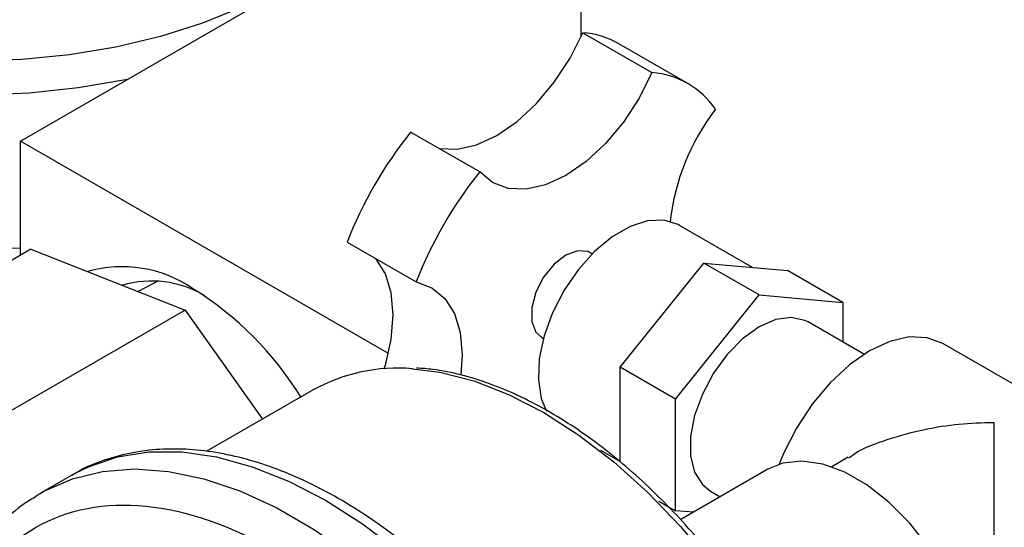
# Model space of a CAD drawing. Header units: inches. Extents: x 4 to 194, y 4 to 148.
# Tile 76 of 88: x 164.3 to 166.82, y 119.86 to 121.16. Entities that reach past the tile are written whole.
import ezdxf

# ---------------------------------------------------------------- set-up
doc = ezdxf.new("R2010")
doc.units = ezdxf.units.IN
doc.header["$LTSCALE"] = 18
doc.header["$MEASUREMENT"] = 0
doc.layers.add('TEXT', color=140, linetype='Continuous', lineweight=25)

msp = doc.modelspace()

# ---------------------------------------------------------------- linework, layer by layer
for p, q in [((165.7344, 124.4483), (165.7344, 121.1172)), ((164.2991, 120.8503), (165.7344, 121.6789)), ((165.7393, 121.1281), (165.9161, 121.0261)), ((166.0081, 120.9978), (165.8313, 121.0998)), ((165.4751, 120.7715), (165.2983, 120.8736)), ((164.2991, 120.5578), (164.2991, 120.8503)), ((165.2414, 120.3063), (164.2991, 120.8503)), ((166.1734, 120.5271), (165.987, 120.6347)), ((164.3261, 120.5734), (163.5306, 120.1142)), ((164.2991, 120.5763), (164.2747, 120.5753)), ((164.3261, 120.5734), (164.7213, 120.4179)), ((165.1358, 120.592), (165.3126, 120.49)), ((165.7631, 120.5618), (165.7581, 120.5647)), ((165.8348, 120.2716), (166.0492, 120.5382)), ((166.1906, 120.4565), (166.0492, 120.5382)), ((166.0492, 120.5382), (166.2635, 120.519)), ((166.4049, 120.4374), (166.2635, 120.519)), ((164.6509, 120.4915), (164.6008, 120.4653)), ((165.9762, 120.1899), (166.1906, 120.4565)), ((166.1906, 120.4565), (166.4049, 120.4374)), ((164.7213, 120.4179), (163.9258, 119.9587)), ((164.7213, 120.4179), (164.9188, 120.1384)), ((166.4049, 120.4374), (166.4049, 120.3357)), ((166.4586, 120.3047), (166.3156, 120.3873)), ((165.6331, 120.3482), (165.6382, 120.3453)), ((167.2973, 119.9649), (166.6609, 120.3322)), ((165.9762, 120.1899), (165.8348, 120.2716)), ((165.8348, 120.0286), (165.8348, 120.2716)), ((165.0491, 120.2136), (164.7751, 120.0555)), ((165.9762, 119.9041), (165.9762, 120.1899)), ((165.7846, 120.0587), (165.8348, 120.0297)), ((166.4187, 120.0412), (166.3763, 120.0167)), ((164.4305, 119.9951), (164.3527, 119.9502)), ((164.4305, 119.9951), (164.4378, 119.9992)), ((166.2131, 120.0103), (165.9896, 119.8812)), ((164.3398, 119.9424), (164.3527, 119.9502)), ((166.0656, 119.9542), (166.0908, 119.9397)), ((165.934, 119.9285), (165.9762, 119.9041)), ((166.0221, 119.9), (165.9762, 119.9041)), ((165.9836, 119.8778), (165.9834, 119.8779))]:
    msp.add_line(p, q)
at = {"flags": 128}
for points in [[(163.3027, 121.204), (163.3898, 121.1509), (163.4865, 121.1036), (163.5916, 121.0628), (163.7039, 121.0289), (163.8219, 121.0023), (163.9443, 120.9833), (164.0695, 120.9723), (164.1961, 120.9693), (164.3225, 120.9743), (164.4472, 120.9874), (164.5686, 121.0082), (164.575, 121.0095)], [(164.8661, 121.1938), (164.7655, 121.1526), (164.6575, 121.1181), (164.5436, 121.0909), (164.425, 121.0712), (164.3034, 121.0592), (164.1803, 121.0552), (164.0571, 121.0592), (163.9355, 121.0712), (163.817, 121.0909), (163.703, 121.1181), (163.595, 121.1526), (163.4944, 121.1938)], [(165.3715, 120.8313), (165.4174, 120.8295), (165.4671, 120.8408), (165.5188, 120.8647), (165.5706, 120.9005), (165.6203, 120.9466), (165.6661, 121.0014), (165.7063, 121.0627), (165.7393, 121.1281)], [(165.9161, 121.0261), (165.8831, 120.9606), (165.8429, 120.8993), (165.7971, 120.8446), (165.7473, 120.7984), (165.6956, 120.7627), (165.6439, 120.7387), (165.5941, 120.7274), (165.5483, 120.7293), (165.5081, 120.7441), (165.4751, 120.7715)], [(165.987, 120.6347), (165.9829, 120.6369), (165.9464, 120.6479), (165.9048, 120.6461), (165.86, 120.6316), (165.8141, 120.6051), (165.7693, 120.5679), (165.7277, 120.5216), (165.6911, 120.4685), (165.6614, 120.411), (165.64, 120.3518), (165.6277, 120.2936), (165.6252, 120.2393), (165.6326, 120.1913), (165.6457, 120.1587)], [(165.7581, 120.5647), (165.7524, 120.5675), (165.7258, 120.5699), (165.6956, 120.5586), (165.6654, 120.535), (165.6388, 120.5019), (165.6191, 120.4633), (165.6086, 120.424), (165.6086, 120.3885), (165.6191, 120.3613), (165.6331, 120.3482)], [(165.2307, 120.2677), (165.2335, 120.2766), (165.2486, 120.3428), (165.2537, 120.4055), (165.2486, 120.4623), (165.2335, 120.511), (165.209, 120.5498), (165.209, 120.5498)], [(165.3126, 120.49), (165.3528, 120.4751), (165.3857, 120.4477), (165.4103, 120.4089), (165.4253, 120.3602), (165.4304, 120.3034), (165.427, 120.2519)], [(166.3156, 120.3873), (166.3078, 120.3912), (166.2727, 120.3989), (166.2329, 120.3934), (166.1906, 120.3749), (166.1483, 120.3445), (166.1084, 120.3041), (166.0734, 120.2559), (166.0451, 120.2027), (166.0253, 120.1477), (166.0151, 120.094), (166.0151, 120.0448), (166.0253, 120.0029), (166.0451, 119.9708), (166.0656, 119.9542)], [(166.6609, 120.3322), (166.6207, 120.3471), (166.5749, 120.3489), (166.5252, 120.3376), (166.4734, 120.3137), (166.4217, 120.2779), (166.3719, 120.2318), (166.3261, 120.177), (166.2859, 120.1157), (166.2529, 120.0503), (166.2419, 120.0231)], [(165.3026, 120.2676), (165.3726, 120.2586), (165.4597, 120.2362), (165.5488, 120.2016), (165.639, 120.1552), (165.7292, 120.0975), (165.8184, 120.0291), (165.9055, 119.951), (165.9894, 119.8639), (166.0692, 119.7689), (166.144, 119.6672), (166.2128, 119.5599), (166.275, 119.4483), (166.3296, 119.3337), (166.3762, 119.2174), (166.4142, 119.1008), (166.443, 118.9853), (166.4624, 118.8722), (166.4722, 118.7629), (166.4722, 118.6585), (166.4624, 118.5605), (166.443, 118.4698), (166.4142, 118.3876), (166.404, 118.3654)], [(164.4378, 119.9992), (164.4736, 120.0168), (164.5478, 120.0418), (164.6277, 120.0544), (164.7123, 120.0544), (164.8009, 120.0418), (164.8924, 120.0168), (164.9859, 119.9796), (165.0804, 119.9307)], [(166.663, 119.2308), (166.6868, 119.2478), (166.7183, 119.2847), (166.7407, 119.3323), (166.7534, 119.3892), (166.7559, 119.4535), (166.7483, 119.5232), (166.7307, 119.5961), (166.7036, 119.6697), (166.6681, 119.7417), (166.6251, 119.8098), (166.5761, 119.8719), (166.5227, 119.9259), (166.4666, 119.97), (166.4095, 120.003), (166.3534, 120.0236), (166.3, 120.0313), (166.251, 120.0258), (166.2131, 120.0103)], [(164.3527, 119.9502), (164.3611, 119.9549), (164.4322, 119.986), (164.5093, 120.0048), (164.5917, 120.0111), (164.6784, 120.0048), (164.7685, 119.9859), (164.8612, 119.9548), (164.9553, 119.9117), (165.05, 119.8571), (165.1441, 119.7915), (165.2367, 119.7157), (165.3269, 119.6304), (165.4136, 119.5365), (165.496, 119.4352), (165.5731, 119.3273), (165.6442, 119.2141), (165.7085, 119.0968), (165.7653, 118.9766), (165.814, 118.8548), (165.8542, 118.7326), (165.8852, 118.6115), (165.907, 118.4925)], [(165.0804, 119.9307), (165.1749, 119.8705), (165.2685, 119.7997), (165.36, 119.719), (165.4485, 119.6294), (165.5332, 119.5316), (165.613, 119.4269), (165.6873, 119.3162), (165.755, 119.2008), (165.8157, 119.0819), (165.8685, 118.9607), (165.913, 118.8386), (165.9486, 118.7167), (165.9751, 118.5965), (165.9921, 118.4792), (165.9994, 118.366), (165.9969, 118.2582), (165.9848, 118.1568), (165.963, 118.063), (165.9319, 117.9777), (165.8918, 117.9019), (165.8431, 117.8363), (165.7863, 117.7817), (165.7432, 117.751)]]:
    msp.add_lwpolyline(points, dxfattribs=at)
for centre, radius, start, end in [((165.7219, 120.9077), 0.2211, 60.3353, 85.475), ((165.8997, 120.8101), 0.2166, 34.3201, 85.6692), ((166.5456, 120.5763), 0.5871, 142.6815, 173.2937), ((166.1312, 120.205), 1.068, 141.2463, 158.7537), ((166.308, 120.103), 1.068, 141.2463, 158.7537), ((164.5593, 120.2069), 0.3219, 55.635, 105.9441), ((164.6354, 120.2298), 0.2624, 59.0182, 106.6151), ((164.2893, 119.7467), 0.855, 31.5229, 58.1063), ((165.2648, 119.823), 0.4462, 85.1373, 118.9102)]:
    msp.add_arc(centre, radius, start, end)
for points, knots in [([(166.2401, 119.5386), (166.2186, 119.5744), (166.1886, 119.6244), (166.1403, 119.6951), (166.0977, 119.7534), (166.0445, 119.8198), (165.9867, 119.8856), (165.9241, 119.9499), (165.858, 120.0108), (165.7891, 120.0672), (165.7181, 120.1181), (165.6458, 120.1626), (165.5727, 120.2003), (165.4995, 120.2306), (165.4268, 120.2528), (165.3645, 120.2661), (165.3274, 120.2683), (165.3136, 120.2691)], [0, 0, 0, 0, 0.088889, 0.1246, 0.18374, 0.244803, 0.30996, 0.377559, 0.446938, 0.517584, 0.589148, 0.661399, 0.734195, 0.807471, 0.881218, 0.955511, 1, 1, 1, 1]), ([(166.4201, 120.0392), (166.4252, 120.043), (166.454, 120.0647), (166.5219, 120.0881), (166.6386, 120.1215), (166.732, 120.1299), (166.7914, 120.13), (166.7916, 120.13)], [0, 0, 0, 0, 0.052874, 0.297204, 0.548422, 0.99805, 1, 1, 1, 1]), ([(166.7916, 120.13), (166.7916, 120.1298), (166.7916, 120.1065), (166.7915, 120.0539), (166.7914, 119.97), (166.7914, 119.8857), (166.7913, 119.7939), (166.7912, 119.6893), (166.791, 119.5897), (166.7908, 119.5085), (166.7906, 119.4451), (166.7903, 119.3992), (166.79, 119.3962), (166.7898, 119.3946)], [0, 0, 0, 0, 0.000746, 0.117534, 0.237744, 0.319592, 0.403335, 0.525518, 0.622839, 0.691826, 0.788463, 0.884649, 1, 1, 1, 1]), ([(165.7561, 119.2593), (165.7338, 119.2965), (165.7025, 119.3488), (165.6522, 119.4228), (165.6077, 119.4843), (165.5522, 119.5545), (165.4918, 119.6244), (165.4263, 119.693), (165.3569, 119.7586), (165.2843, 119.8198), (165.2092, 119.8757), (165.1324, 119.9255), (165.0544, 119.9684), (164.9757, 120.0039), (164.897, 120.0316), (164.8187, 120.0509), (164.7412, 120.0616), (164.6651, 120.063), (164.5907, 120.0551), (164.5191, 120.0362), (164.4681, 120.0173), (164.4431, 120.0014), (164.4391, 119.9988)], [0, 0, 0, 0, 0.0650308, 0.091322, 0.1348592, 0.1798631, 0.2279313, 0.277851, 0.3291396, 0.3814199, 0.4344365, 0.4880139, 0.542036, 0.5964317, 0.6511496, 0.706173, 0.7615186, 0.8172472, 0.8734926, 0.9305046, 0.9886892, 1, 1, 1, 1]), ([(164.3393, 119.9403), (164.3289, 119.9342), (164.2956, 119.9147), (164.2483, 119.8714), (164.1976, 119.8123), (164.1557, 119.7459), (164.1211, 119.672), (164.0944, 119.5912), (164.0755, 119.5042), (164.0646, 119.412), (164.0617, 119.3155), (164.0664, 119.2156), (164.0788, 119.1132), (164.0983, 119.0096), (164.1245, 118.9061), (164.1562, 118.8055), (164.1909, 118.7126), (164.2251, 118.6323), (164.2599, 118.5586), (164.293, 118.4942), (164.317, 118.4519), (164.327, 118.4342)], [0, 0, 0, 0, 0.02848, 0.0911908, 0.1493848, 0.2080385, 0.2670919, 0.3264002, 0.3858023, 0.4451641, 0.5043779, 0.5633413, 0.6219691, 0.6801103, 0.7374668, 0.7933534, 0.8457949, 0.8905741, 0.926741, 0.9694214, 1, 1, 1, 1]), ([(164.9531, 117.7914), (164.7225, 117.9245), (164.5012, 118.1581), (164.175, 118.7231), (164.0834, 119.0315), (164.0834, 119.5642), (164.175, 119.7667), (164.5012, 119.9551), (164.7225, 119.9332), (164.9531, 119.8001)], [0, 0, 0, 0, 0.25, 0.25, 0.5, 0.5, 0.75, 0.75, 1, 1, 1, 1])]:
    msp.add_open_spline(points, degree=3, knots=knots)
at = {"layer": 'TEXT'}
msp.add_circle((168.4297, 119.935), 6.9989, dxfattribs=at)

doc.saveas('drawing.dxf')
